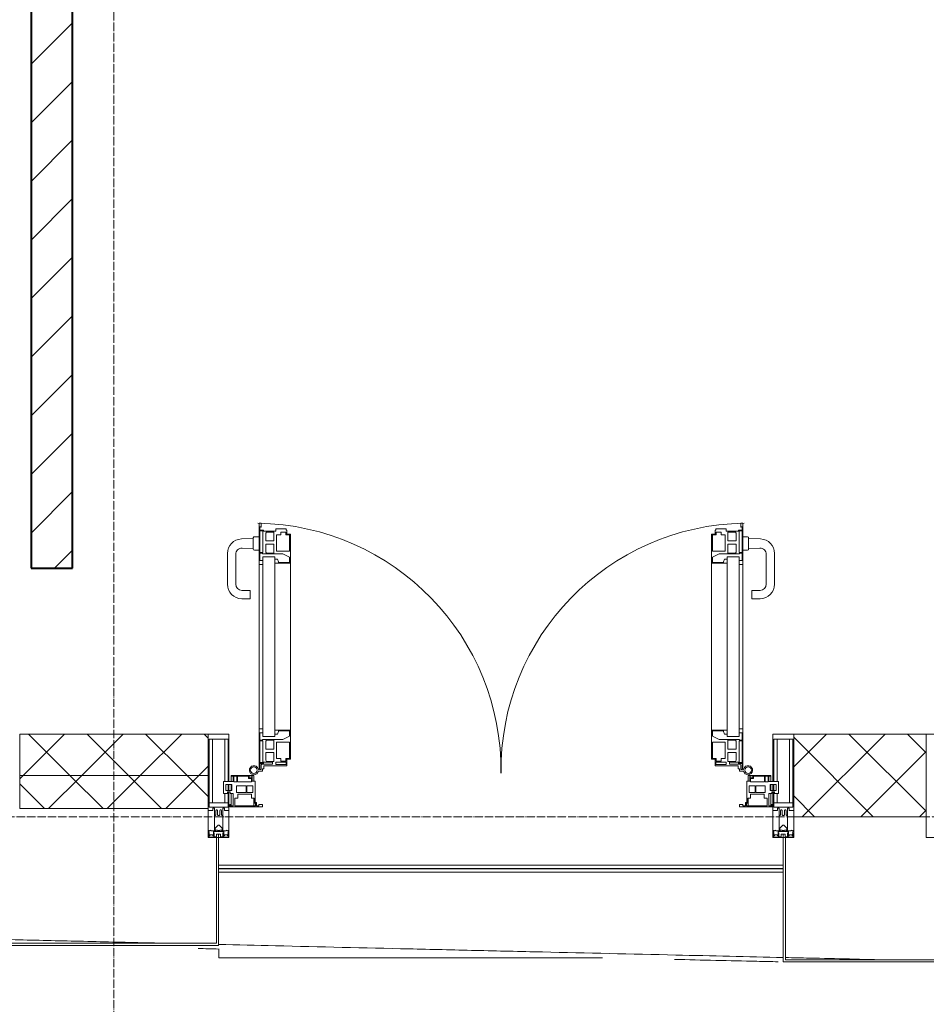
# Model space of a CAD drawing. Header units: millimetres. Extents: x 5617 to 101514, y 7718 to 215953.
# Tile 13 of 61: x 37271 to 39458, y 14948 to 17324. Entities that reach past the tile are written whole.
import ezdxf

# ---------------------------------------------------------------- set-up
doc = ezdxf.new("R2010")
doc.units = ezdxf.units.MM
doc.linetypes.add('ADSK_Линия сетки', pattern=[25, 20, -2.5, 0, -2.5])
doc.linetypes.add('Линия сетки', pattern=[25, 20, -2.5, 0, -2.5])
for name, color, linetype, lineweight in [('Двери', 7, 'Continuous', 18), ('Импосты витража', 7, 'Continuous', 18), ('Колонны', 7, 'Continuous', 18), ('Ограждение', 7, 'Continuous', 18), ('Оси', 7, 'Continuous', 9), ('Панели витража', 7, 'Continuous', 18), ('Поручни', 7, 'Continuous', 18), ('Стены разрез', 7, 'Continuous', 40), ('Стены штриховка', 7, 'Continuous', 40), ('Форма', 7, 'Continuous', 18), ('Формообразующий элемент-перекрытие', 7, 'Continuous', 18), ('Элементы узлов', 7, 'Continuous', 18)]:
    doc.layers.add(name, color=color, linetype=linetype, lineweight=lineweight)
pattern_1 = [(45, (0, 0), (-70.71068, 70.71068), []), (135, (0, 0), (-70.71068, -70.71068), [])]

# ---------------------------------------------------------------- blocks, each defined once
blk = doc.blocks.new('135_SLK_K4_AR_rvt-1-МКСС_К4_L20_68_100_')
at = {"layer": 'Стены разрез', "lineweight": 9, "true_color": 0xaaaaaa}
h = blk.add_hatch(dxfattribs=at)
h.set_pattern_fill('FP_3', color=253, style=0, pattern_type=2)
h.set_pattern_definition([(45, (0, 0), (-70.71068, 70.71068), [])])
h.paths.add_polyline_path([(114950, 16000), (115050, 16000), (115050, 19400), (114950, 19400), (114950, 16378.8)])
at = {"layer": 'Стены разрез', "color": 253, "true_color": 0xaaaaaa}
for p, q in [((114950, 19400), (114950, 16000)), ((115050, 16000), (115050, 19300)), ((114950, 16000), (115050, 16000))]:
    blk.add_line(p, q, dxfattribs=at)
blk = doc.blocks.new('A_PAN_ALU_Door_Double - EXT_1_Double_EQ-7506763-МКСС_К4_L20_68_100_')
at = {"layer": 'Двери', "color": 253, "lineweight": 5, "true_color": 0xaaaaaa}
for p, q in [((-575.1, -160.7), (-585.4, -160.7)), ((-583.7, -164.2), (-583.7, -262.2)), ((-581.6, -179.2), (-581.6, -164.2)), ((-581.6, -164.2), (-578.6, -164.2)), ((-578.6, -164.2), (-578.6, -174.5)), ((-575.1, -165.6), (-575.1, -160.7)), ((-572.4, -165.6), (-575.1, -165.6)), ((-572.4, -173.3), (-572.4, -165.6)), ((572.4, -165.6), (575.1, -165.6)), ((572.4, -173.3), (572.4, -165.6)), ((575.1, -160.7), (585.4, -160.7)), ((575.1, -165.6), (575.1, -160.7)), ((581.6, -164.2), (578.6, -164.2)), ((578.6, -164.2), (578.6, -174.5)), ((581.6, -179.2), (581.6, -164.2)), ((583.7, -164.2), (583.7, -262.2)), ((-572.9, -179.2), (-581.6, -179.2)), ((-581.6, -233.4), (-581.6, -180.9)), ((-581.6, -180.9), (-574.6, -180.9)), ((-575.5, -177.5), (-551.3, -177.5)), ((-574.6, -180.9), (-574.6, -233.4)), ((-572.9, -182.2), (-572.9, -179.2)), ((-551.3, -182.2), (-572.9, -182.2)), ((-517.1, -173.3), (-572.4, -173.3)), ((-567.6, -186.7), (-566.1, -184)), ((-567.6, -205.7), (-567.6, -186.7)), ((-566.1, -184), (-547.7, -184)), ((-551.3, -177.5), (-551.3, -182.2)), ((-547.7, -184), (-547.7, -205.7)), ((-543.6, -182.2), (-543.6, -176.7)), ((-543.6, -176.7), (-518.6, -176.7)), ((-518.6, -182.2), (-543.6, -182.2)), ((-531.2, -191), (-531.2, -184.4)), ((-531.2, -184.4), (-518.8, -184.4)), ((-518.8, -184.4), (-518.8, -191)), ((-518.6, -176.7), (-518.6, -182.2)), ((-517.1, -189.3), (-517.1, -173.3)), ((-508.2, -189.3), (-517.1, -189.3)), ((-508.2, -259.2), (-508.2, -189.3)), ((508.2, -189.3), (517.1, -189.3)), ((508.2, -259.2), (508.2, -189.3)), ((517.1, -173.3), (572.4, -173.3)), ((517.1, -189.3), (517.1, -173.3)), ((518.6, -176.7), (518.6, -182.2)), ((543.6, -176.7), (518.6, -176.7)), ((518.6, -182.2), (543.6, -182.2)), ((518.8, -184.4), (518.8, -191)), ((531.2, -184.4), (518.8, -184.4)), ((531.2, -191), (531.2, -184.4)), ((543.6, -182.2), (543.6, -176.7)), ((547.7, -184), (547.7, -205.7)), ((566.1, -184), (547.7, -184)), ((551.3, -177.5), (551.3, -182.2)), ((575.5, -177.5), (551.3, -177.5)), ((551.3, -182.2), (572.9, -182.2)), ((567.6, -186.7), (566.1, -184)), ((567.6, -205.7), (567.6, -186.7)), ((572.9, -179.2), (581.6, -179.2)), ((572.9, -182.2), (572.9, -179.2)), ((574.6, -180.9), (574.6, -233.4)), ((581.6, -180.9), (574.6, -180.9)), ((581.6, -233.4), (581.6, -180.9)), ((-547.7, -205.7), (-567.6, -205.7)), ((-567.6, -232.6), (-567.6, -213.6)), ((-567.6, -213.6), (-547.7, -213.6)), ((-547.7, -213.6), (-547.7, -235.3)), ((-541.3, -230.6), (-541.3, -191)), ((-541.3, -191), (-531.2, -191)), ((-518.8, -191), (-510.6, -191)), ((-510.6, -191), (-510.6, -230.6)), ((510.6, -191), (510.6, -230.6)), ((518.8, -191), (510.6, -191)), ((541.3, -191), (531.2, -191)), ((541.3, -230.6), (541.3, -191)), ((547.7, -205.7), (567.6, -205.7)), ((567.6, -213.6), (547.7, -213.6)), ((547.7, -213.6), (547.7, -235.3)), ((567.6, -232.6), (567.6, -213.6)), ((-574.6, -233.4), (-581.6, -233.4)), ((-581.6, -253.1), (-581.6, -235.1)), ((-581.6, -235.1), (-575.4, -235.1)), ((-575.4, -235.1), (-575.4, -237.1)), ((-575.4, -237.1), (-526.4, -237.1)), ((-566.1, -235.3), (-567.6, -232.6)), ((-547.7, -235.3), (-566.1, -235.3)), ((-510.6, -230.6), (-541.3, -230.6)), ((-526.4, -237.1), (-510.6, -244.7)), ((510.6, -230.6), (541.3, -230.6)), ((526.4, -237.1), (510.6, -244.7)), ((575.4, -237.1), (526.4, -237.1)), ((547.7, -235.3), (566.1, -235.3)), ((566.1, -235.3), (567.6, -232.6)), ((574.6, -233.4), (581.6, -233.4)), ((575.4, -235.1), (575.4, -237.1)), ((581.6, -235.1), (575.4, -235.1)), ((581.6, -253.1), (581.6, -235.1)), ((-583.7, -244.2), (-583.7, -677.3)), ((-574.6, -253.1), (-581.6, -253.1)), ((-574.6, -244.2), (-546, -244.2)), ((-574.6, -244.2), (-574.6, -677.3)), ((-574.6, -262.2), (-574.6, -253.1)), ((-546, -677.3), (-546, -244.2)), ((-539.3, -249.6), (-546, -249.6)), ((-546, -249.6), (-546, -259.2)), ((-546, -259.2), (-508.2, -259.2)), ((-537.1, -255.7), (-539.3, -249.6)), ((-537.1, -257.7), (-537.1, -255.7)), ((-510.6, -257.7), (-537.1, -257.7)), ((-510.6, -244.7), (-510.6, -257.7)), ((-508.2, -662.3), (-508.2, -259.2)), ((546, -259.2), (508.2, -259.2)), ((508.2, -662.3), (508.2, -259.2)), ((510.6, -244.7), (510.6, -257.7)), ((510.6, -257.7), (537.1, -257.7)), ((537.1, -255.7), (539.3, -249.6)), ((537.1, -257.7), (537.1, -255.7)), ((539.3, -249.6), (546, -249.6)), ((546, -677.3), (546, -244.2)), ((574.6, -244.2), (546, -244.2)), ((546, -249.6), (546, -259.2)), ((574.6, -244.2), (574.6, -677.3)), ((574.6, -253.1), (581.6, -253.1)), ((574.6, -262.2), (574.6, -253.1)), ((583.7, -244.2), (583.7, -677.3)), ((-583.7, -262.2), (-574.6, -262.2)), ((583.7, -262.2), (574.6, -262.2)), ((-574.6, -659.3), (-583.7, -659.3)), ((-583.7, -659.3), (-583.7, -758.9)), ((-574.6, -659.3), (-583.7, -659.3)), ((-583.7, -659.3), (-583.7, -758.9)), ((-574.6, -668.4), (-574.6, -659.3)), ((-574.6, -668.4), (-574.6, -659.3)), ((-508.2, -662.3), (-546, -662.3)), ((-546, -662.3), (-546, -672)), ((-508.2, -662.3), (-546, -662.3)), ((-546, -662.3), (-546, -672)), ((-537.1, -665.9), (-537.1, -663.8)), ((-537.1, -663.8), (-510.6, -663.8)), ((-537.1, -665.9), (-537.1, -663.8)), ((-537.1, -663.8), (-510.6, -663.8)), ((-510.6, -663.8), (-510.6, -676.8)), ((-510.6, -663.8), (-510.6, -676.8)), ((-508.2, -732.3), (-508.2, -662.3)), ((-508.2, -732.3), (-508.2, -662.3)), ((508.2, -662.3), (546, -662.3)), ((508.2, -732.3), (508.2, -662.3)), ((508.2, -662.3), (546, -662.3)), ((508.2, -732.3), (508.2, -662.3)), ((510.6, -663.8), (510.6, -676.8)), ((537.1, -663.8), (510.6, -663.8)), ((510.6, -663.8), (510.6, -676.8)), ((537.1, -663.8), (510.6, -663.8)), ((537.1, -665.9), (537.1, -663.8)), ((537.1, -665.9), (537.1, -663.8)), ((546, -662.3), (546, -672)), ((546, -662.3), (546, -672)), ((574.6, -659.3), (583.7, -659.3)), ((574.6, -668.4), (574.6, -659.3)), ((574.6, -659.3), (583.7, -659.3)), ((574.6, -668.4), (574.6, -659.3)), ((583.7, -659.3), (583.7, -758.9)), ((583.7, -659.3), (583.7, -758.9)), ((-581.6, -686.5), (-581.6, -668.4)), ((-581.6, -668.4), (-574.6, -668.4)), ((-581.6, -686.5), (-581.6, -668.4)), ((-581.6, -668.4), (-574.6, -668.4)), ((-575.4, -686.5), (-581.6, -686.5)), ((-575.4, -686.5), (-581.6, -686.5)), ((-581.6, -740.6), (-581.6, -688.2)), ((-581.6, -688.2), (-574.6, -688.2)), ((-581.6, -740.6), (-581.6, -688.2)), ((-581.6, -688.2), (-574.6, -688.2)), ((-526.4, -684.5), (-575.4, -684.5)), ((-575.4, -684.5), (-575.4, -686.5)), ((-526.4, -684.5), (-575.4, -684.5)), ((-575.4, -684.5), (-575.4, -686.5)), ((-574.6, -677.3), (-546, -677.3)), ((-574.6, -688.2), (-574.6, -740.6)), ((-574.6, -688.2), (-574.6, -740.6)), ((-567.6, -688.9), (-566.1, -686.3)), ((-567.6, -688.9), (-566.1, -686.3)), ((-567.6, -708), (-567.6, -688.9)), ((-567.6, -708), (-567.6, -688.9)), ((-566.1, -686.3), (-547.7, -686.3)), ((-566.1, -686.3), (-547.7, -686.3)), ((-547.7, -686.3), (-547.7, -708)), ((-547.7, -686.3), (-547.7, -708)), ((-546, -672), (-539.3, -672)), ((-546, -672), (-539.3, -672)), ((-539.3, -672), (-537.1, -665.9)), ((-539.3, -672), (-537.1, -665.9)), ((-510.6, -676.8), (-526.4, -684.5)), ((-510.6, -676.8), (-526.4, -684.5)), ((510.6, -676.8), (526.4, -684.5)), ((510.6, -676.8), (526.4, -684.5)), ((526.4, -684.5), (575.4, -684.5)), ((526.4, -684.5), (575.4, -684.5)), ((539.3, -672), (537.1, -665.9)), ((539.3, -672), (537.1, -665.9)), ((546, -672), (539.3, -672)), ((546, -672), (539.3, -672)), ((574.6, -677.3), (546, -677.3)), ((547.7, -686.3), (547.7, -708)), ((566.1, -686.3), (547.7, -686.3)), ((547.7, -686.3), (547.7, -708)), ((566.1, -686.3), (547.7, -686.3)), ((567.6, -688.9), (566.1, -686.3)), ((567.6, -688.9), (566.1, -686.3)), ((567.6, -708), (567.6, -688.9)), ((567.6, -708), (567.6, -688.9)), ((581.6, -668.4), (574.6, -668.4)), ((581.6, -668.4), (574.6, -668.4)), ((581.6, -688.2), (574.6, -688.2)), ((574.6, -688.2), (574.6, -740.6)), ((581.6, -688.2), (574.6, -688.2)), ((574.6, -688.2), (574.6, -740.6)), ((575.4, -684.5), (575.4, -686.5)), ((575.4, -684.5), (575.4, -686.5)), ((575.4, -686.5), (581.6, -686.5)), ((575.4, -686.5), (581.6, -686.5)), ((581.6, -686.5), (581.6, -668.4)), ((581.6, -686.5), (581.6, -668.4)), ((581.6, -740.6), (581.6, -688.2)), ((581.6, -740.6), (581.6, -688.2)), ((-547.7, -708), (-567.6, -708)), ((-547.7, -708), (-567.6, -708)), ((-541.3, -730.5), (-541.3, -691)), ((-541.3, -691), (-510.6, -691)), ((-541.3, -730.5), (-541.3, -691)), ((-541.3, -691), (-510.6, -691)), ((-510.6, -691), (-510.6, -730.6)), ((-510.6, -691), (-510.6, -730.6)), ((541.3, -691), (510.6, -691)), ((510.6, -691), (510.6, -730.6)), ((541.3, -691), (510.6, -691)), ((510.6, -691), (510.6, -730.6)), ((541.3, -730.5), (541.3, -691)), ((541.3, -730.5), (541.3, -691)), ((547.7, -708), (567.6, -708)), ((547.7, -708), (567.6, -708)), ((-567.6, -734.8), (-567.6, -715.8)), ((-567.6, -715.8), (-547.7, -715.8)), ((-567.6, -734.8), (-567.6, -715.8)), ((-567.6, -715.8), (-547.7, -715.8)), ((-566.1, -737.5), (-567.6, -734.8)), ((-566.1, -737.5), (-567.6, -734.8)), ((-547.7, -715.8), (-547.7, -737.5)), ((-547.7, -715.8), (-547.7, -737.5)), ((-531.2, -730.5), (-541.3, -730.5)), ((-531.2, -730.5), (-541.3, -730.5)), ((-531.2, -737.1), (-531.2, -730.5)), ((-531.2, -737.1), (-531.2, -730.5)), ((-510.6, -730.6), (-518.8, -730.6)), ((-518.8, -730.6), (-518.8, -737.1)), ((-510.6, -730.6), (-518.8, -730.6)), ((-518.8, -730.6), (-518.8, -737.1)), ((-517.1, -741.8), (-517.1, -732.3)), ((-517.1, -732.3), (-508.2, -732.3)), ((-517.1, -741.8), (-517.1, -732.3)), ((-517.1, -732.3), (-508.2, -732.3)), ((517.1, -732.3), (508.2, -732.3)), ((517.1, -732.3), (508.2, -732.3)), ((510.6, -730.6), (518.8, -730.6)), ((510.6, -730.6), (518.8, -730.6)), ((517.1, -741.8), (517.1, -732.3)), ((517.1, -741.8), (517.1, -732.3)), ((518.8, -730.6), (518.8, -737.1)), ((518.8, -730.6), (518.8, -737.1)), ((531.2, -730.5), (541.3, -730.5)), ((531.2, -737.1), (531.2, -730.5)), ((531.2, -730.5), (541.3, -730.5)), ((531.2, -737.1), (531.2, -730.5)), ((567.6, -715.8), (547.7, -715.8)), ((547.7, -715.8), (547.7, -737.5)), ((567.6, -715.8), (547.7, -715.8)), ((547.7, -715.8), (547.7, -737.5)), ((566.1, -737.5), (567.6, -734.8)), ((566.1, -737.5), (567.6, -734.8)), ((567.6, -734.8), (567.6, -715.8)), ((567.6, -734.8), (567.6, -715.8)), ((-583.7, -758.9), (-578.6, -758.9)), ((-583.7, -758.9), (-578.6, -758.9)), ((-574.6, -740.6), (-581.6, -740.6)), ((-574.6, -740.6), (-581.6, -740.6)), ((-581.6, -750.3), (-581.6, -742.3)), ((-581.6, -742.3), (-572.9, -742.3)), ((-581.6, -750.3), (-581.6, -742.3)), ((-581.6, -742.3), (-572.9, -742.3)), ((-579.8, -750.3), (-581.6, -750.3)), ((-579.8, -750.3), (-581.6, -750.3)), ((-578.6, -748.9), (-579.8, -748.9)), ((-579.8, -748.9), (-579.8, -750.3)), ((-578.6, -748.9), (-579.8, -748.9)), ((-579.8, -748.9), (-579.8, -750.3)), ((-578.6, -758.9), (-578.6, -748.9)), ((-578.6, -758.9), (-578.6, -748.9)), ((-572.9, -742.3), (-572.9, -739.3)), ((-572.9, -739.3), (-543.6, -739.3)), ((-572.9, -742.3), (-572.9, -739.3)), ((-572.9, -739.3), (-543.6, -739.3)), ((-547.7, -737.5), (-566.1, -737.5)), ((-547.7, -737.5), (-566.1, -737.5)), ((-543.6, -739.3), (-543.6, -744.8)), ((-543.6, -739.3), (-543.6, -744.8)), ((-543.6, -744.8), (-518.6, -744.8)), ((-543.6, -744.8), (-518.6, -744.8)), ((-518.8, -737.1), (-531.2, -737.1)), ((-518.8, -737.1), (-531.2, -737.1)), ((-518.6, -744.8), (-518.6, -741.8)), ((-518.6, -741.8), (-517.1, -741.8)), ((-518.6, -744.8), (-518.6, -741.8)), ((-518.6, -741.8), (-517.1, -741.8)), ((518.6, -741.8), (517.1, -741.8)), ((518.6, -741.8), (517.1, -741.8)), ((518.6, -744.8), (518.6, -741.8)), ((518.6, -744.8), (518.6, -741.8)), ((543.6, -744.8), (518.6, -744.8)), ((543.6, -744.8), (518.6, -744.8)), ((518.8, -737.1), (531.2, -737.1)), ((518.8, -737.1), (531.2, -737.1)), ((543.6, -739.3), (543.6, -744.8)), ((572.9, -739.3), (543.6, -739.3)), ((543.6, -739.3), (543.6, -744.8)), ((572.9, -739.3), (543.6, -739.3)), ((547.7, -737.5), (566.1, -737.5)), ((547.7, -737.5), (566.1, -737.5)), ((572.9, -742.3), (572.9, -739.3)), ((572.9, -742.3), (572.9, -739.3)), ((581.6, -742.3), (572.9, -742.3)), ((581.6, -742.3), (572.9, -742.3)), ((574.6, -740.6), (581.6, -740.6)), ((574.6, -740.6), (581.6, -740.6)), ((578.6, -748.9), (579.8, -748.9)), ((578.6, -758.9), (578.6, -748.9)), ((578.6, -748.9), (579.8, -748.9)), ((578.6, -758.9), (578.6, -748.9)), ((583.7, -758.9), (578.6, -758.9)), ((583.7, -758.9), (578.6, -758.9)), ((579.8, -748.9), (579.8, -750.3)), ((579.8, -748.9), (579.8, -750.3)), ((579.8, -750.3), (581.6, -750.3)), ((579.8, -750.3), (581.6, -750.3)), ((581.6, -750.3), (581.6, -742.3)), ((581.6, -750.3), (581.6, -742.3))]:
    blk.add_line(p, q, dxfattribs=at)
at = {"layer": 'Двери', "lineweight": 5}
for p, q in [((-625.1, -576.5), (-605.1, -576.5)), ((-605.1, -576.5), (-605.1, -596.5)), ((625.1, -576.5), (605.1, -576.5)), ((605.1, -576.5), (605.1, -596.5)), ((-660.1, -685.7), (-660.1, -611.5)), ((-640.1, -611.5), (-640.1, -683.8)), ((-605.1, -596.5), (-625.1, -596.5)), ((605.1, -596.5), (625.1, -596.5)), ((640.1, -611.5), (640.1, -683.8)), ((660.1, -685.7), (660.1, -611.5)), ((-624.5, -698.8), (-597.6, -697.7)), ((-597.6, -723.5), (-597.6, -696)), ((-595.1, -693.5), (-583.6, -693.5)), ((595.1, -693.5), (583.6, -693.5)), ((597.6, -723.5), (597.6, -696)), ((624.5, -698.8), (597.6, -697.7)), ((-597.6, -721.7), (-626.4, -720.7)), ((-583.6, -726), (-595.1, -726)), ((583.6, -726), (595.1, -726)), ((597.6, -721.7), (626.4, -720.7))]:
    blk.add_line(p, q, dxfattribs=at)
at = {"layer": 'Двери', "color": 253, "lineweight": 5, "true_color": 0xaaaaaa}
for centre, radius, start, end in [((-596.2, -162.7), 11, 9.9716, 343.953), ((-596.2, -162.6), 8, 90, 270), ((-596.2, -162.6), 8, 270, 90), ((-583.7, -166.3), 2.03, 90, 163.9279), ((583.7, -166.3), 2.03, 16.0721, 90), ((596.2, -162.7), 11, 196.047, 170.0284), ((596.2, -162.6), 8, 90, 270), ((596.2, -162.6), 8, 270, 90), ((-575.5, -174.5), 3, 180, 270), ((575.5, -174.5), 3, 270, 0)]:
    blk.add_arc(centre, radius, start, end, dxfattribs=at)
at = {"layer": 'Двери', "color": 254, "lineweight": 5, "true_color": 0xd4d4d4}
for centre, start, end in [((-596.2, -162.6), 270.9387, 0.704), ((596.2, -162.6), 179.296, 269.0613)]:
    blk.add_arc(centre, 596.2, start, end, dxfattribs=at)
at = {"layer": 'Двери', "lineweight": 5}
for centre, radius, start, end in [((-625.1, -611.5), 35, 90, 180), ((625.1, -611.5), 35, 0, 90), ((-625.1, -611.5), 15, 90, 180), ((625.1, -611.5), 15, 0, 90), ((-625.1, -685.7), 35, 180, 267.8055), ((-625.1, -683.8), 15, 180, 272.1944), ((625.1, -683.8), 15, 267.8056, 0), ((625.1, -685.7), 35, 272.1945, 0), ((-595.1, -696), 2.5, 90, 180), ((595.1, -696), 2.5, 0, 90), ((-595.1, -723.5), 2.5, 180, 270), ((595.1, -723.5), 2.5, 270, 0)]:
    blk.add_arc(centre, radius, start, end, dxfattribs=at)
at = {"layer": 'Панели витража', "color": 253, "lineweight": 5, "true_color": 0xaaaaaa}
for p, q in [((-654.3, -79.5), (-654.3, -74.5)), ((-654.3, -74.5), (-575.3, -74.5)), ((-652.8, -79.5), (-654.3, -79.5)), ((-652.8, -76.7), (-652.8, -79.5)), ((-646.3, -76.7), (-652.8, -76.7)), ((-651.2, -76.7), (-651.2, -106.6)), ((-646.3, -106.6), (-646.3, -76.7)), ((-592, -76.3), (-642.4, -76.3)), ((-642.4, -76.3), (-642.4, -95.5)), ((-596.2, -95.5), (-596.2, -76.2)), ((-595.8, -89), (-595, -88.2)), ((-595.8, -95.5), (-595.8, -89)), ((-595, -83.1), (-592, -83.1)), ((-595, -88.2), (-595, -83.1)), ((-593.3, -84.8), (-593.3, -136.5)), ((-590.3, -84.8), (-593.3, -84.8)), ((-592, -83.1), (-592, -76.3)), ((-590.3, -76.5), (-590.3, -84.8)), ((-583.9, -76.5), (-590.3, -76.5)), ((-583.9, -79.5), (-583.9, -76.5)), ((-575.3, -79.5), (-583.9, -79.5)), ((-575.3, -74.5), (-575.3, -79.5)), ((575.3, -74.5), (654.3, -74.5)), ((575.3, -79.5), (575.3, -74.5)), ((583.9, -79.5), (575.3, -79.5)), ((583.9, -76.5), (583.9, -79.5)), ((590.3, -76.5), (583.9, -76.5)), ((590.3, -84.8), (590.3, -76.5)), ((593.3, -84.8), (590.3, -84.8)), ((592, -76.3), (592, -83.1)), ((642.4, -76.3), (592, -76.3)), ((592, -83.1), (595, -83.1)), ((593.3, -136.5), (593.3, -84.8)), ((595, -83.1), (595, -88.2)), ((595, -88.2), (595.8, -89)), ((595.8, -89), (595.8, -95.5)), ((596.2, -76.2), (596.2, -95.5)), ((642.4, -95.5), (642.4, -76.3)), ((646.3, -76.7), (646.3, -106.6)), ((652.8, -76.7), (646.3, -76.7)), ((651.2, -106.6), (651.2, -76.7)), ((652.8, -79.5), (652.8, -76.7)), ((654.3, -79.5), (652.8, -79.5)), ((654.3, -74.5), (654.3, -79.5)), ((-669.2, -106.6), (-660.2, -106.6)), ((-669.2, -135.1), (-669.2, -106.6)), ((-664.2, -113.4), (-664.2, -128.4)), ((-649.2, -113.4), (-664.2, -113.4)), ((-660.2, -106.6), (-660.2, -110.1)), ((-660.2, -110.1), (-653.3, -110.1)), ((-653.3, -106.6), (-646.3, -106.6)), ((-653.3, -110.1), (-653.3, -106.6)), ((-651.2, -113.4), (-651.2, -128.4)), ((-649.2, -128.4), (-649.2, -113.4)), ((-642.4, -95.5), (-635.3, -95.5)), ((-637.8, -108.8), (-637.8, -125)), ((-615.2, -108.8), (-637.8, -108.8)), ((-635.3, -95.5), (-635.3, -105)), ((-635.3, -105), (-602.1, -105)), ((-615.2, -125), (-615.2, -108.8)), ((-613, -108.8), (-613, -125)), ((-598.7, -108.8), (-613, -108.8)), ((-602.1, -95.5), (-595.8, -95.5)), ((-602.1, -105), (-602.1, -95.5)), ((-598.7, -125), (-598.7, -108.8)), ((595.8, -95.5), (602.1, -95.5)), ((598.7, -108.8), (598.7, -125)), ((613, -108.8), (598.7, -108.8)), ((602.1, -95.5), (602.1, -105)), ((602.1, -105), (635.3, -105)), ((613, -125), (613, -108.8)), ((615.2, -108.8), (615.2, -125)), ((637.8, -108.8), (615.2, -108.8)), ((635.3, -95.5), (642.4, -95.5)), ((635.3, -105), (635.3, -95.5)), ((637.8, -125), (637.8, -108.8)), ((646.3, -106.6), (653.3, -106.6)), ((649.2, -113.4), (649.2, -128.4)), ((664.2, -113.4), (649.2, -113.4)), ((651.2, -128.4), (651.2, -113.4)), ((653.3, -106.6), (653.3, -110.1)), ((653.3, -110.1), (660.2, -110.1)), ((660.2, -106.6), (669.2, -106.6)), ((660.2, -110.1), (660.2, -106.6)), ((664.2, -128.4), (664.2, -113.4)), ((669.2, -106.6), (669.2, -135.1)), ((-645.9, -135.1), (-669.2, -135.1)), ((-664.2, -128.4), (-649.2, -128.4)), ((-651.2, -135.1), (-651.2, -148.5)), ((-645.9, -148.5), (-645.9, -135.1)), ((-644.3, -134.5), (-644.3, -148.2)), ((-637.3, -134.5), (-644.3, -134.5)), ((-637.8, -125), (-615.2, -125)), ((-637.3, -148.2), (-637.3, -134.5)), ((-635.9, -134.2), (-635.9, -148.4)), ((-601.9, -134.2), (-635.9, -134.2)), ((-613, -125), (-598.7, -125)), ((-601.9, -142.8), (-601.9, -134.2)), ((-600.3, -136.5), (-600.3, -150)), ((-593.3, -136.5), (-600.3, -136.5)), ((-596.2, -150), (-596.2, -136.5)), ((600.3, -136.5), (593.3, -136.5)), ((596.2, -136.5), (596.2, -150)), ((598.7, -125), (613, -125)), ((600.3, -150), (600.3, -136.5)), ((635.9, -134.2), (601.9, -134.2)), ((601.9, -134.2), (601.9, -142.8)), ((615.2, -125), (637.8, -125)), ((635.9, -148.4), (635.9, -134.2)), ((637.3, -134.5), (637.3, -148.2)), ((644.3, -134.5), (637.3, -134.5)), ((644.3, -148.2), (644.3, -134.5)), ((645.9, -135.1), (645.9, -148.5)), ((669.2, -135.1), (645.9, -135.1)), ((649.2, -128.4), (664.2, -128.4)), ((651.2, -148.5), (651.2, -135.1)), ((-651.2, -148.5), (-645.9, -148.5)), ((-651.2, -150), (-651.2, -148.5)), ((-600.3, -150), (-651.2, -150)), ((-644.3, -148.2), (-637.3, -148.2)), ((-635.9, -148.4), (-608.9, -148.4)), ((-608.9, -142.8), (-601.9, -142.8)), ((-608.9, -148.4), (-608.9, -142.8)), ((-607.5, -144.4), (-607.5, -148.7)), ((-601.5, -144.4), (-607.5, -144.4)), ((-607.5, -148.7), (-601.5, -148.7)), ((-601.5, -148.7), (-601.5, -144.4)), ((-600.3, -150), (-596.2, -150)), ((596.2, -150), (600.3, -150)), ((651.2, -150), (600.3, -150)), ((601.5, -144.4), (601.5, -148.7)), ((607.5, -144.4), (601.5, -144.4)), ((601.5, -148.7), (607.5, -148.7)), ((601.9, -142.8), (608.9, -142.8)), ((607.5, -148.7), (607.5, -144.4)), ((608.9, -142.8), (608.9, -148.4)), ((608.9, -148.4), (635.9, -148.4)), ((637.3, -148.2), (644.3, -148.2)), ((645.9, -148.5), (651.2, -148.5)), ((651.2, -148.5), (651.2, -150))]:
    blk.add_line(p, q, dxfattribs=at)
blk = doc.blocks.new('Rectangular Mullion - 50Wx250H-V38-МКСС_К4_L20_68_100_')
at = {"layer": 'Элементы узлов', "color": 253, "lineweight": 5, "true_color": 0xaaaaaa}
for p, q in [((-25, 65.2), (-25, 250)), ((-25, 250), (0, 250)), ((25, 250), (0, 250)), ((25, 135.1), (25, 250)), ((-23, 237.3), (0, 237.3)), ((-23, 237.3), (-23, 73.6)), ((-14.9, 84), (-14.9, 237.3)), ((23, 237.3), (0, 237.3)), ((14.9, 135.1), (14.9, 237.3)), ((23, 237.3), (23, 135.1)), ((23, 128.4), (23, 113.4)), ((25, 113.4), (25, 128.4)), ((14.9, 84), (14.9, 106.6)), ((23, 110.1), (23, 73.6)), ((25, 65.2), (25, 110.1)), ((0, 84), (-23, 84)), ((-0.5, 73.6), (-23, 73.6)), ((0, 84), (23, 84)), ((0.5, 73.6), (23, 73.6)), ((-14, 65.2), (-25, 65.2)), ((-14, 71.3), (-14, 65.2)), ((-10, 71.3), (-14, 71.3)), ((-10, 53), (-10, 71.3)), ((-8.7, 53), (-10, 53)), ((-10, 53), (-10, 17)), ((-8.7, 53), (-7, 54.7)), ((-7, 65.2), (-5.9, 67.3)), ((-7, 65.2), (-7, 54.7)), ((-4.1, 67.3), (-5.9, 67.3)), ((-4.1, 67.3), (-2.9, 65.1)), ((-2.9, 65.1), (-2.9, 54.6)), ((-1.3, 53), (-2.9, 54.6)), ((0, 53), (-1.3, 53)), ((0, 53), (1.3, 53)), ((1.3, 53), (2.9, 54.6)), ((4.1, 67.3), (2.9, 65.1)), ((2.9, 65.1), (2.9, 54.6)), ((4.1, 67.3), (5.9, 67.3)), ((7, 65.2), (5.9, 67.3)), ((7, 65.2), (7, 54.7)), ((8.7, 53), (7, 54.7)), ((8.7, 53), (10, 53)), ((10, 71.3), (14, 71.3)), ((10, 53), (10, 71.3)), ((10, 53), (10, 17)), ((14, 71.3), (14, 65.2)), ((14, 65.2), (25, 65.2)), ((-8.5, 23), (-1.5, 30)), ((-1.5, 30), (0, 30)), ((1.5, 30), (0, 30)), ((8.5, 23), (1.5, 30)), ((-23.8, 14.6), (-25, 14.2)), ((-25, 0), (-25, 14.2)), ((-22.3, 17), (-23.8, 17)), ((-23.8, 17), (-23.8, 14.6)), ((-22.5, 10.6), (-23.8, 14.6)), ((-22.5, 10.6), (-23.7, 9.9)), ((-23.7, 1.3), (-23.7, 9.9)), ((-23.7, 1.3), (-11.8, 1.3)), ((-23.2, 10.2), (-22.5, 8)), ((-22.5, 8), (-22.5, 4.5)), ((-21.3, 4.5), (-22.5, 4.5)), ((-22.3, 17), (-22.3, 16)), ((-22.3, 16), (-21.3, 16)), ((-19, 17.6), (-21.3, 16)), ((-21.3, 4.5), (-21.3, 6.5)), ((-21.3, 6.5), (-14.2, 6.5)), ((-18.4, 16.6), (-19, 17.6)), ((-7.4, 16.6), (-18.4, 16.6)), ((-14.2, 6.5), (-14.2, 4.5)), ((-13.2, 4.5), (-14.2, 4.5)), ((-13.2, 4.5), (-12.2, 7.2)), ((-12.7, 7.6), (-11.3, 11.4)), ((-12.7, 7.6), (-11.8, 6.9)), ((-12.2, 9), (-12.2, 14.8)), ((-12.2, 14.8), (0, 14.8)), ((-11.8, 1.3), (-11.8, 6.9)), ((-10.5, 11.2), (-11.3, 11.4)), ((-10.5, 1.5), (-10.5, 11.2)), ((-4.8, 1.5), (-10.5, 1.5)), ((-10, 17), (-7.5, 17)), ((-8.5, 18.5), (-8.5, 23)), ((-7.5, 18.5), (-8.5, 18.5)), ((-7.5, 17), (-7.5, 18.5)), ((-7.4, 18), (-7.4, 16.6)), ((-2.6, 18), (-7.4, 18)), ((0, 8), (-4.8, 8)), ((-4.8, 1.5), (-4.8, 8)), ((-2.6, 18), (-2.6, 16.8)), ((-2.6, 16.8), (0, 16.8)), ((2.6, 16.8), (0, 16.8)), ((0, 14.8), (0, 16.8)), ((0, 14.8), (0, 16.8)), ((12.2, 14.8), (0, 14.8)), ((0, 0), (0, 8)), ((0, 8), (4.8, 8)), ((0, 0), (0, 8)), ((2.6, 18), (2.6, 16.8)), ((2.6, 18), (7.4, 18)), ((4.8, 1.5), (4.8, 8)), ((4.8, 1.5), (10.5, 1.5)), ((7.4, 18), (7.4, 16.6)), ((7.4, 16.6), (18.4, 16.6)), ((7.5, 18.5), (8.5, 18.5)), ((7.5, 17), (7.5, 18.5)), ((10, 17), (7.5, 17)), ((8.5, 18.5), (8.5, 23)), ((10.5, 11.2), (11.3, 11.4)), ((10.5, 1.5), (10.5, 11.2)), ((12.7, 7.6), (11.3, 11.4)), ((12.7, 7.6), (11.8, 6.9)), ((11.8, 1.3), (11.8, 6.9)), ((23.7, 1.3), (11.8, 1.3)), ((12.2, 9), (12.2, 14.8)), ((13.2, 4.5), (12.2, 7.2)), ((13.2, 4.5), (14.2, 4.5)), ((21.3, 6.5), (14.2, 6.5)), ((14.2, 6.5), (14.2, 4.5)), ((18.4, 16.6), (19, 17.6)), ((19, 17.6), (21.3, 16)), ((22.3, 16), (21.3, 16)), ((21.3, 4.5), (21.3, 6.5)), ((21.3, 4.5), (22.5, 4.5)), ((22.3, 17), (22.3, 16)), ((22.3, 17), (23.8, 17)), ((22.5, 10.6), (23.8, 14.6)), ((22.5, 10.6), (23.7, 9.9)), ((23.2, 10.2), (22.5, 8)), ((22.5, 8), (22.5, 4.5)), ((23.7, 1.3), (23.7, 9.9)), ((23.8, 17), (23.8, 14.6)), ((23.8, 14.6), (25, 14.2)), ((25, 0), (25, 14.2)), ((-25, 0), (0, 0)), ((25, 0), (0, 0))]:
    blk.add_line(p, q, dxfattribs=at)
for centre, start, end in [((-0.5, 73.1), 360, 90), ((0.5, 73.1), 90, 180)]:
    blk.add_arc(centre, 0.5, start, end, dxfattribs=at)
blk = doc.blocks.new('Rectangular Mullion - R_StandardFrame_50Wx250H-V39-МКСС_К4_L20_68_100_')
at = {"layer": 'Импосты витража', "color": 253, "lineweight": 5, "true_color": 0xaaaaaa}
for p, q in [((-25, -250), (-25, 0)), ((-25, 0), (-5, 0)), ((0, 0), (25, 0)), ((25, 0), (25, -110.1)), ((25, -113.4), (25, -128.4)), ((25, -135.1), (25, -250)), ((25, -250), (-25, -250))]:
    blk.add_line(p, q, dxfattribs=at)
blk = doc.blocks.new('Rectangular Mullion - 50Wx250H-V40-МКСС_К4_L20_68_100_')
at = {"layer": 'Элементы узлов', "color": 253, "lineweight": 5, "true_color": 0xaaaaaa}
for p, q in [((-25, 135.1), (-25, 250)), ((-25, 250), (0, 250)), ((25, 250), (0, 250)), ((25, 65.2), (25, 250)), ((-23, 237.3), (0, 237.3)), ((-23, 237.3), (-23, 135.1)), ((-14.9, 135.1), (-14.9, 237.3)), ((23, 237.3), (0, 237.3)), ((14.9, 84), (14.9, 237.3)), ((23, 237.3), (23, 73.6)), ((-25, 113.4), (-25, 128.4)), ((-23, 128.4), (-23, 113.4)), ((-25, 65.2), (-25, 110.1)), ((-23, 110.1), (-23, 73.6)), ((-14.9, 84), (-14.9, 106.6)), ((0, 84), (-23, 84)), ((-0.5, 73.6), (-23, 73.6)), ((0, 84), (23, 84)), ((0.5, 73.6), (23, 73.6)), ((-14, 65.2), (-25, 65.2)), ((-14, 71.3), (-14, 65.2)), ((-10, 71.3), (-14, 71.3)), ((-10, 53), (-10, 71.3)), ((-8.7, 53), (-10, 53)), ((-10, 53), (-10, 17)), ((-8.7, 53), (-7, 54.7)), ((-7, 65.2), (-5.9, 67.3)), ((-7, 65.2), (-7, 54.7)), ((-4.1, 67.3), (-5.9, 67.3)), ((-4.1, 67.3), (-2.9, 65.1)), ((-2.9, 65.1), (-2.9, 54.6)), ((-1.3, 53), (-2.9, 54.6)), ((0, 53), (-1.3, 53)), ((0, 53), (1.3, 53)), ((1.3, 53), (2.9, 54.6)), ((4.1, 67.3), (2.9, 65.1)), ((2.9, 65.1), (2.9, 54.6)), ((4.1, 67.3), (5.9, 67.3)), ((7, 65.2), (5.9, 67.3)), ((7, 65.2), (7, 54.7)), ((8.7, 53), (7, 54.7)), ((8.7, 53), (10, 53)), ((10, 71.3), (14, 71.3)), ((10, 53), (10, 71.3)), ((10, 53), (10, 17)), ((14, 71.3), (14, 65.2)), ((14, 65.2), (25, 65.2)), ((-8.5, 23), (-1.5, 30)), ((-1.5, 30), (0, 30)), ((1.5, 30), (0, 30)), ((8.5, 23), (1.5, 30)), ((-23.8, 14.6), (-25, 14.2)), ((-25, 0), (-25, 14.2)), ((-22.3, 17), (-23.8, 17)), ((-23.8, 17), (-23.8, 14.6)), ((-22.5, 10.6), (-23.8, 14.6)), ((-22.5, 10.6), (-23.7, 9.9)), ((-23.7, 1.3), (-23.7, 9.9)), ((-23.7, 1.3), (-11.8, 1.3)), ((-23.2, 10.2), (-22.5, 8)), ((-22.5, 8), (-22.5, 4.5)), ((-21.3, 4.5), (-22.5, 4.5)), ((-22.3, 17), (-22.3, 16)), ((-22.3, 16), (-21.3, 16)), ((-19, 17.6), (-21.3, 16)), ((-21.3, 4.5), (-21.3, 6.5)), ((-21.3, 6.5), (-14.2, 6.5)), ((-18.4, 16.6), (-19, 17.6)), ((-7.4, 16.6), (-18.4, 16.6)), ((-14.2, 6.5), (-14.2, 4.5)), ((-13.2, 4.5), (-14.2, 4.5)), ((-13.2, 4.5), (-12.2, 7.2)), ((-12.7, 7.6), (-11.3, 11.4)), ((-12.7, 7.6), (-11.8, 6.9)), ((-12.2, 9), (-12.2, 14.8)), ((-12.2, 14.8), (0, 14.8)), ((-11.8, 1.3), (-11.8, 6.9)), ((-10.5, 11.2), (-11.3, 11.4)), ((-10.5, 1.5), (-10.5, 11.2)), ((-4.8, 1.5), (-10.5, 1.5)), ((-10, 17), (-7.5, 17)), ((-8.5, 18.5), (-8.5, 23)), ((-7.5, 18.5), (-8.5, 18.5)), ((-7.5, 17), (-7.5, 18.5)), ((-7.4, 18), (-7.4, 16.6)), ((-2.6, 18), (-7.4, 18)), ((0, 8), (-4.8, 8)), ((-4.8, 1.5), (-4.8, 8)), ((-2.6, 18), (-2.6, 16.8)), ((-2.6, 16.8), (0, 16.8)), ((2.6, 16.8), (0, 16.8)), ((0, 14.8), (0, 16.8)), ((0, 14.8), (0, 16.8)), ((12.2, 14.8), (0, 14.8)), ((0, 0), (0, 8)), ((0, 8), (4.8, 8)), ((0, 0), (0, 8)), ((2.6, 18), (2.6, 16.8)), ((2.6, 18), (7.4, 18)), ((4.8, 1.5), (4.8, 8)), ((4.8, 1.5), (10.5, 1.5)), ((7.4, 18), (7.4, 16.6)), ((7.4, 16.6), (18.4, 16.6)), ((7.5, 18.5), (8.5, 18.5)), ((7.5, 17), (7.5, 18.5)), ((10, 17), (7.5, 17)), ((8.5, 18.5), (8.5, 23)), ((10.5, 11.2), (11.3, 11.4)), ((10.5, 1.5), (10.5, 11.2)), ((12.7, 7.6), (11.3, 11.4)), ((12.7, 7.6), (11.8, 6.9)), ((11.8, 1.3), (11.8, 6.9)), ((23.7, 1.3), (11.8, 1.3)), ((12.2, 9), (12.2, 14.8)), ((13.2, 4.5), (12.2, 7.2)), ((13.2, 4.5), (14.2, 4.5)), ((21.3, 6.5), (14.2, 6.5)), ((14.2, 6.5), (14.2, 4.5)), ((18.4, 16.6), (19, 17.6)), ((19, 17.6), (21.3, 16)), ((22.3, 16), (21.3, 16)), ((21.3, 4.5), (21.3, 6.5)), ((21.3, 4.5), (22.5, 4.5)), ((22.3, 17), (22.3, 16)), ((22.3, 17), (23.8, 17)), ((22.5, 10.6), (23.8, 14.6)), ((22.5, 10.6), (23.7, 9.9)), ((23.2, 10.2), (22.5, 8)), ((22.5, 8), (22.5, 4.5)), ((23.7, 1.3), (23.7, 9.9)), ((23.8, 17), (23.8, 14.6)), ((23.8, 14.6), (25, 14.2)), ((25, 0), (25, 14.2)), ((-25, 0), (0, 0)), ((25, 0), (0, 0))]:
    blk.add_line(p, q, dxfattribs=at)
for centre, start, end in [((-0.5, 73.1), 360, 90), ((0.5, 73.1), 90, 180)]:
    blk.add_arc(centre, 0.5, start, end, dxfattribs=at)
blk = doc.blocks.new('Rectangular Mullion - R_StandardFrame_50Wx250H-V41-МКСС_К4_L20_68_100_')
at = {"layer": 'Импосты витража', "color": 253, "lineweight": 5, "true_color": 0xaaaaaa}
for p, q in [((-25, -110.1), (-25, 0)), ((-25, 0), (0, 0)), ((5, 0), (25, 0)), ((25, 0), (25, -250)), ((-25, -128.4), (-25, -113.4)), ((-25, -250), (-25, -135.1)), ((25, -250), (-25, -250))]:
    blk.add_line(p, q, dxfattribs=at)
blk = doc.blocks.new('Rectangular Mullion - R_StandardFrame_50Wx250H-7505731-МКСС_К4_L20_68_100_')
at = {"layer": 'Импосты витража', "color": 253, "lineweight": 5, "true_color": 0xaaaaaa}
for p, q in [((-25, -250), (-25, 0)), ((-25, 0), (-5, 0)), ((0, 0), (25, 0)), ((25, 0), (25, -250)), ((25, -250), (-25, -250))]:
    blk.add_line(p, q, dxfattribs=at)
blk = doc.blocks.new('Ограждение - Ограждение-6014843-МКСС_К4_L20_68_100_')
at = {"layer": 'Поручни', "color": 253, "lineweight": 5, "true_color": 0xaaaaaa}
for p, q in [((34015, -116.5), (32652.5, -116.5)), ((34015, -124.5), (32652.5, -124.5)), ((34015, -125.5), (32652.5, -125.5)), ((34015, -133.5), (32652.5, -133.5))]:
    blk.add_line(p, q, dxfattribs=at)
blk = doc.blocks.new('A_SLK_PAN_Type1 - Прямой тип панели-6537797-МКСС_К4_L20_68_100_')
at = {"layer": 'Колонны', "lineweight": 5}
for p, q in [((-252.5, 260), (252.5, 260)), ((-252.5, 0), (-252.5, 260)), ((-247.5, 255), (-247.5, 0)), ((247.5, 255), (-247.5, 255)), ((247.5, 0), (247.5, 255)), ((252.5, 260), (252.5, 0)), ((-247.5, 0), (-252.5, 0)), ((252.5, 0), (247.5, 0))]:
    blk.add_line(p, q, dxfattribs=at)
blk = doc.blocks.new('A_SLK_PAN_Type1 - Прямой тип панели-6537798-МКСС_К4_L20_68_100_')
at = {"layer": 'Колонны', "lineweight": 5}
for p, q in [((-185, 300), (185, 300)), ((-185, 0), (-185, 300)), ((-180, 295), (-180, 0)), ((180, 295), (-180, 295)), ((180, 0), (180, 295)), ((185, 300), (185, 0)), ((-180, 0), (-185, 0)), ((185, 0), (180, 0))]:
    blk.add_line(p, q, dxfattribs=at)
blk = doc.blocks.new('A_OGR_PAN_Отлив - A_OGR_PAN_Отлив-6121461-МКСС_К4_L20_68_100_')
at = {"layer": 'Колонны', "color": 253, "lineweight": 5, "true_color": 0xaaaaaa}
for q in [(-681.2, -268.8), (244.9, -290)]:
    blk.add_line((-681.2, -290), q, dxfattribs=at)
blk = doc.blocks.new('135_SLK_K4_AR_FCD_rvt-1-МКСС_К4_L20_68_100_')
at = {"layer": 'Стены разрез', "lineweight": 5, "true_color": 0xaaaaaa}
h = blk.add_hatch(dxfattribs=at)
h.set_pattern_fill('FP_4', color=253, style=0, pattern_type=2)
h.set_pattern_definition(pattern_1)
h.paths.add_polyline_path([(115377.5, 15500), (115377.5, 15600), (114922.5, 15600), (114922.5, 15500), (115300.4, 15500)])
h = blk.add_hatch(dxfattribs=at)
h.set_pattern_fill('FP_4', color=253, style=0, pattern_type=2)
h.set_pattern_definition(pattern_1)
h.paths.add_polyline_path([(117110, 15400), (117110, 15600), (116790, 15600), (116790, 15400), (116829.1, 15400)])
h = blk.add_hatch(dxfattribs=at)
h.set_pattern_fill('FP_4', color=253, style=0, pattern_type=2)
h.set_pattern_definition(pattern_1)
h.paths.add_polyline_path([(114922.5, 15420), (115377.5, 15420), (115377.5, 15500), (114922.5, 15500)])
at = {"layer": 'Стены разрез', "color": 253, "lineweight": 9, "true_color": 0xaaaaaa}
for p, q in [((115377.5, 15600), (114922.5, 15600)), ((114922.5, 15600), (114922.5, 15420)), ((115377.5, 15420), (115377.5, 15600)), ((117110, 15600), (116790, 15600)), ((116790, 15600), (116790, 15400)), ((117110, 15400), (117110, 15600)), ((114922.5, 15420), (115377.5, 15420)), ((116790, 15400), (117110, 15400))]:
    blk.add_line(p, q, dxfattribs=at)
at = {"layer": 'Стены штриховка', "color": 253, "lineweight": 9, "true_color": 0xaaaaaa}
blk.add_line((115377.5, 15500), (114922.5, 15500), dxfattribs=at)
at = {"layer": 'Форма', "color": 253, "lineweight": 9, "true_color": 0xaaaaaa}
for points, knots in [([(114902.3, 15103.7), (114953.7, 15102.5), (115058.8, 15100.1), (115183.9, 15097.2), (115257.5, 15095.4), (115277.5, 15095)], [-0.73889594, -0.73889594, -0.73889594, -0.73889594, -0.73369565, -0.72826087, -0.72623799, -0.72623799, -0.72623799, -0.72623799]), ([(115402.6, 15092.1), (115448.2, 15091), (115601.2, 15087.5), (115807.8, 15082.7), (116022.5, 15077.7), (116237.4, 15072.7), (116484.9, 15067.1), (116678.6, 15062.6), (116765, 15060.7)], [-0.72201547, -0.72201547, -0.72201547, -0.72201547, -0.7173913, -0.70652174, -0.70108696, -0.69565217, -0.68478261, -0.67603211, -0.67603211, -0.67603211, -0.67603211]), ([(116769.9, 15060.6), (116789.2, 15060.1), (116872.9, 15058.2), (116956.6, 15056.3), (117021, 15054.9)], [-0.675866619, -0.675866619, -0.675866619, -0.675866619, -0.673913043, -0.667391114, -0.667391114, -0.667391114, -0.667391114])]:
    blk.add_open_spline(points, degree=3, knots=knots, dxfattribs=at)
at = {"layer": 'Формообразующий элемент-перекрытие', "color": 253, "lineweight": 5, "true_color": 0xaaaaaa}
blk.add_open_spline([(115402.5, 15081.1), (115386.1, 15081.5), (115369.6, 15081.9), (115353.2, 15082.3)], degree=3, dxfattribs=at)
blk.add_open_spline([(116752.8, 15050.4), (116735.6, 15050.8), (116652.2, 15052.6), (116568.8, 15054.5), (116502.6, 15056)], degree=3, knots=[0.664954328, 0.664954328, 0.664954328, 0.664954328, 0.666666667, 0.673255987, 0.673255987, 0.673255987, 0.673255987], dxfattribs=at)
at = {"layer": 'Импосты витража', "color": 253, "lineweight": 5, "true_color": 0xaaaaaa}
for name, p in [('Rectangular Mullion - 50Wx250H-V38-МКСС_К4_L20_68_100_', (115402.5, 15350)), ('Rectangular Mullion - 50Wx250H-V40-МКСС_К4_L20_68_100_', (116765, 15350))]:
    blk.add_blockref(name, p, dxfattribs=at)
at = {"layer": 'Импосты витража', "color": 253, "lineweight": 5, "true_color": 0xaaaaaa, "extrusion": (0, 0, -1), "rotation": 180}
for name, p in [('Rectangular Mullion - R_StandardFrame_50Wx250H-V39-МКСС_К4_L20_68_100_', (-115402.5, 15350)), ('Rectangular Mullion - R_StandardFrame_50Wx250H-V41-МКСС_К4_L20_68_100_', (-116765, 15350)), ('Rectangular Mullion - R_StandardFrame_50Wx250H-7505731-МКСС_К4_L20_68_100_', (-117135, 15350))]:
    blk.add_blockref(name, p, dxfattribs=at)
at = {"layer": 'Колонны', "color": 253, "lineweight": 5, "true_color": 0xaaaaaa, "rotation": 180}
for name, p in [('A_SLK_PAN_Type1 - Прямой тип панели-6537797-МКСС_К4_L20_68_100_', (115150, 15350)), ('A_SLK_PAN_Type1 - Прямой тип панели-6537798-МКСС_К4_L20_68_100_', (116950, 15350))]:
    blk.add_blockref(name, p, dxfattribs=at)
at = {"layer": 'Колонны', "color": 253, "lineweight": 5, "true_color": 0xaaaaaa}
blk.add_blockref('A_OGR_PAN_Отлив - A_OGR_PAN_Отлив-6121461-МКСС_К4_L20_68_100_', (116083.8, 15350), dxfattribs=at)
at = {"layer": 'Ограждение', "color": 253, "lineweight": 5, "true_color": 0xaaaaaa}
blk.add_blockref('Ограждение - Ограждение-6014843-МКСС_К4_L20_68_100_', (82750, 15400), dxfattribs=at)
at = {"layer": 'Панели витража', "color": 253, "lineweight": 5, "true_color": 0xaaaaaa, "rotation": 180}
blk.add_blockref('A_PAN_ALU_Door_Double - EXT_1_Double_EQ-7506763-МКСС_К4_L20_68_100_', (116083.8, 15350), dxfattribs=at)

msp = doc.modelspace()

# ---------------------------------------------------------------- linework, layer by layer
at = {"layer": 'Оси', "linetype": 'Линия сетки'}
msp.add_line((37498.2, 12025.7), (37498.2, 33100), dxfattribs=at)
at = {"layer": 'Оси', "linetype": 'ADSK_Линия сетки'}
msp.add_line((59245.9, 15400), (24389.5, 15400), dxfattribs=at)

# ---------------------------------------------------------------- block references
at = {"lineweight": 5}
for name in ['135_SLK_K4_AR_FCD_rvt-1-МКСС_К4_L20_68_100_', '135_SLK_K4_AR_rvt-1-МКСС_К4_L20_68_100_']:
    msp.add_blockref(name, (-77651.8, 0), dxfattribs=at)

doc.saveas('drawing.dxf')
